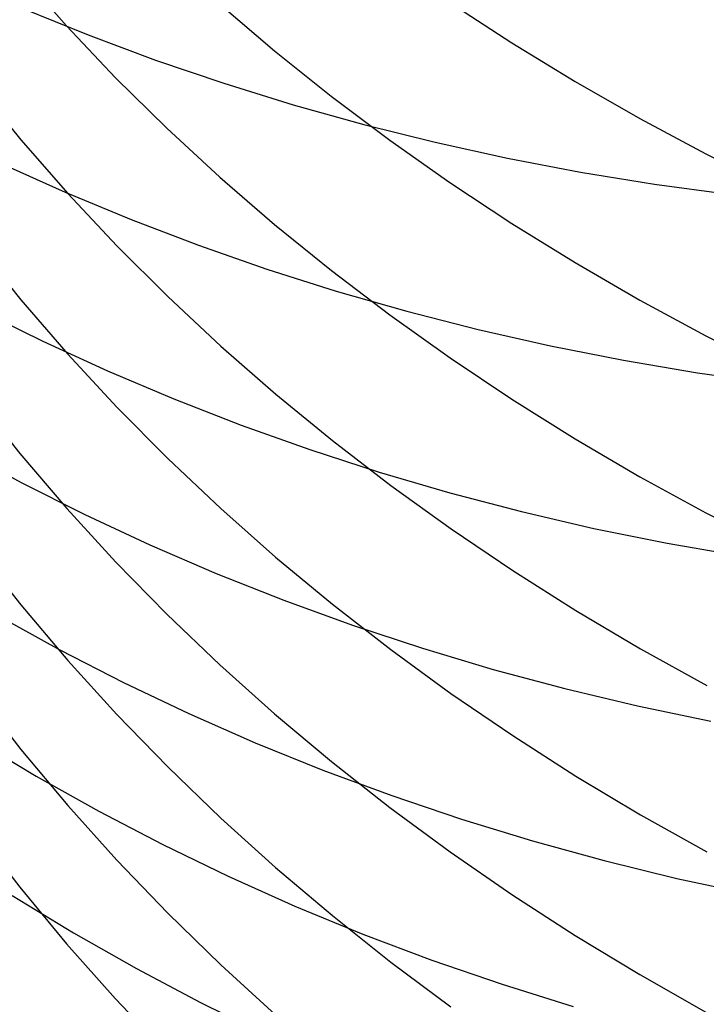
# Model space of a CAD drawing. Extents: x -383 to 1849, y -1185 to -529.
# Tile 48 of 256: x -336.31 to -332.01, y -1103.51 to -1097.34. Entities that reach past the tile are written whole.
import ezdxf

# ---------------------------------------------------------------- set-up
doc = ezdxf.new("R2010")
doc.units = 0
doc.layers.add('PREDEFINITO', color=7, linetype='CONTINUOUS')

msp = doc.modelspace()

# ---------------------------------------------------------------- linework, layer by layer
at = {"layer": 'PREDEFINITO'}
for p, q in [((-336.3066, -1097.048, 628.8347), (-336.0129, -1097.3809, 629.0372)), ((-336.2912, -1097.2695, 515.8097), (-335.8778, -1097.4375, 515.6011)), ((-335.0543, -1097.2431, 631.2337), (-334.7102, -1097.5372, 631.4206)), ((-333.6112, -1097.2334, 633.5652), (-333.2243, -1097.4858, 633.7327)), ((-336.0129, -1097.3809, 629.0372), (-335.7059, -1097.7054, 629.2345)), ((-335.8778, -1097.4375, 515.6011), (-335.4567, -1097.5946, 515.3998)), ((-333.2243, -1097.4858, 633.7327), (-332.8278, -1097.7282, 633.8934)), ((-334.7102, -1097.5372, 631.4206), (-334.3547, -1097.8221, 631.6015)), ((-335.4567, -1097.5946, 515.3998), (-335.0283, -1097.7407, 515.2061)), ((-335.7059, -1097.7054, 629.2345), (-335.3861, -1098.0212, 629.4265)), ((-336.5794, -1097.749, 627.0247), (-336.2995, -1098.094, 627.2252)), ((-335.0283, -1097.7407, 515.2061), (-334.593, -1097.8754, 515.0202)), ((-332.8278, -1097.7282, 633.8934), (-332.4223, -1097.9602, 634.0474)), ((-334.3547, -1097.8221, 631.6015), (-333.9882, -1098.0975, 631.7765)), ((-334.593, -1097.8754, 515.0202), (-334.1514, -1097.9988, 514.8423)), ((-332.4223, -1097.9602, 634.0474), (-332.0082, -1098.1817, 634.1943)), ((-335.3861, -1098.0212, 629.4265), (-335.0539, -1098.3281, 629.6131)), ((-334.1514, -1097.9988, 514.8423), (-333.7038, -1098.1104, 514.6728)), ((-336.2995, -1098.094, 627.2252), (-336.0059, -1098.4307, 627.4209)), ((-333.9882, -1098.0975, 631.7765), (-333.6112, -1098.3631, 631.9453)), ((-333.7038, -1098.1104, 514.6728), (-333.2508, -1098.2102, 514.5118)), ((-332.0082, -1098.1817, 634.1943), (-331.586, -1098.3925, 634.3341)), ((-336.4278, -1098.2412, 517.583), (-336.0224, -1098.4236, 517.373)), ((-333.2508, -1098.2102, 514.5118), (-332.7928, -1098.298, 514.3595)), ((-335.0539, -1098.3281, 629.6131), (-334.7098, -1098.6258, 629.7941)), ((-332.7928, -1098.298, 514.3595), (-332.3303, -1098.3735, 514.2162)), ((-333.6112, -1098.3631, 631.9453), (-333.2243, -1098.6188, 632.1077)), ((-332.3303, -1098.3735, 514.2162), (-331.8637, -1098.4366, 514.0822)), ((-336.0224, -1098.4236, 517.373), (-335.6088, -1098.5952, 517.1698)), ((-336.0059, -1098.4307, 627.4209), (-335.699, -1098.7588, 627.6116)), ((-335.6088, -1098.5952, 517.1698), (-335.1875, -1098.7558, 516.9739)), ((-334.7098, -1098.6258, 629.7941), (-334.3543, -1098.9142, 629.9694)), ((-333.2243, -1098.6188, 632.1077), (-332.8278, -1098.8642, 632.2636)), ((-336.5797, -1098.7495, 625.3953), (-336.2998, -1099.0984, 625.589)), ((-335.699, -1098.7588, 627.6116), (-335.3793, -1099.078, 627.7971)), ((-335.1875, -1098.7558, 516.9739), (-334.7589, -1098.9052, 516.7853)), ((-332.8278, -1098.8642, 632.2636), (-332.4223, -1099.0993, 632.413)), ((-334.7589, -1098.9052, 516.7853), (-334.3236, -1099.0431, 516.6043)), ((-334.3543, -1098.9142, 629.9694), (-333.9878, -1099.1929, 630.1389)), ((-334.3236, -1099.0431, 516.6043), (-333.8819, -1099.1695, 516.4312)), ((-336.2998, -1099.0984, 625.589), (-336.0062, -1099.4389, 625.778)), ((-335.3793, -1099.078, 627.7971), (-335.0472, -1099.3883, 627.9774)), ((-332.4223, -1099.0993, 632.413), (-332.0082, -1099.3236, 632.5555)), ((-336.5602, -1099.1606, 519.3784), (-336.1624, -1099.3577, 519.1672)), ((-333.9878, -1099.1929, 630.1389), (-333.6108, -1099.4618, 630.3024)), ((-333.8819, -1099.1695, 516.4312), (-333.4342, -1099.284, 516.2662)), ((-333.4342, -1099.284, 516.2662), (-332.9812, -1099.3866, 516.1094)), ((-336.1624, -1099.3577, 519.1672), (-335.7561, -1099.5441, 518.9626)), ((-332.0082, -1099.3236, 632.5555), (-331.586, -1099.5371, 632.6911)), ((-336.0062, -1099.4389, 625.778), (-335.6993, -1099.7706, 625.9622)), ((-335.0472, -1099.3883, 627.9774), (-334.7032, -1099.6892, 628.1523)), ((-332.9812, -1099.3866, 516.1094), (-332.5232, -1099.477, 515.9612)), ((-333.6108, -1099.4618, 630.3024), (-333.2239, -1099.7206, 630.4598)), ((-332.5232, -1099.477, 515.9612), (-332.0606, -1099.555, 515.8218)), ((-335.7561, -1099.5441, 518.9626), (-335.3416, -1099.7195, 518.7647)), ((-332.0606, -1099.555, 515.8218), (-331.594, -1099.6204, 515.6914)), ((-334.7032, -1099.6892, 628.1523), (-334.3478, -1099.9807, 628.3217)), ((-336.5861, -1099.7093, 623.7413), (-336.3063, -1100.0621, 623.9282)), ((-335.3416, -1099.7195, 518.7647), (-334.9194, -1099.8838, 518.5738)), ((-333.2239, -1099.7206, 630.4598), (-332.8274, -1099.9691, 630.6108)), ((-335.6993, -1099.7706, 625.9622), (-335.3795, -1100.0935, 626.1415)), ((-334.9194, -1099.8838, 518.5738), (-334.49, -1100.0367, 518.3901)), ((-334.3478, -1099.9807, 628.3217), (-333.9815, -1100.2623, 628.4854)), ((-332.8274, -1099.9691, 630.6108), (-332.4219, -1100.207, 630.7555)), ((-336.6881, -1100.0311, 521.1897), (-336.298, -1100.243, 520.9779)), ((-334.49, -1100.0367, 518.3901), (-334.0538, -1100.1781, 518.2139)), ((-336.3063, -1100.0621, 623.9282), (-336.0126, -1100.4064, 624.1106)), ((-335.3795, -1100.0935, 626.1415), (-335.0474, -1100.4072, 626.3156)), ((-334.0538, -1100.1781, 518.2139), (-333.6113, -1100.3077, 518.0453)), ((-336.298, -1100.243, 520.9779), (-335.8988, -1100.4441, 520.7723)), ((-332.4219, -1100.207, 630.7555), (-332.0078, -1100.4341, 630.8936)), ((-333.9815, -1100.2623, 628.4854), (-333.6047, -1100.534, 628.6433)), ((-333.6113, -1100.3077, 518.0453), (-333.1629, -1100.4254, 517.8845)), ((-336.0126, -1100.4064, 624.1106), (-335.7056, -1100.7419, 624.2884)), ((-335.0474, -1100.4072, 626.3156), (-334.7035, -1100.7116, 626.4846)), ((-333.1629, -1100.4254, 517.8845), (-332.7092, -1100.5309, 517.7319)), ((-335.8988, -1100.4441, 520.7723), (-335.4911, -1100.6344, 520.5731)), ((-332.0078, -1100.4341, 630.8936), (-331.5856, -1100.6501, 631.0249)), ((-333.6047, -1100.534, 628.6433), (-333.218, -1100.7955, 628.7952)), ((-332.7092, -1100.5309, 517.7319), (-332.2505, -1100.6241, 517.5876)), ((-336.5797, -1100.6546, 622.0789), (-336.2998, -1101.0108, 622.2587)), ((-335.4911, -1100.6344, 520.5731), (-335.0753, -1100.8136, 520.3805)), ((-332.2505, -1100.6241, 517.5876), (-331.7873, -1100.7047, 517.4518)), ((-334.7035, -1100.7116, 626.4846), (-334.3481, -1101.0063, 626.6482)), ((-335.7056, -1100.7419, 624.2884), (-335.3858, -1101.0685, 624.4614)), ((-333.218, -1100.7955, 628.7952), (-332.8217, -1101.0465, 628.9411)), ((-335.0753, -1100.8136, 520.3805), (-334.6518, -1100.9815, 520.1946)), ((-334.6518, -1100.9815, 520.1946), (-334.2211, -1101.1378, 520.0159)), ((-336.2998, -1101.0108, 622.2587), (-336.0062, -1101.3584, 622.4342)), ((-334.3481, -1101.0063, 626.6482), (-333.9818, -1101.2911, 626.8063)), ((-332.8217, -1101.0465, 628.9411), (-332.4164, -1101.2868, 629.0807)), ((-336.4459, -1101.0773, 522.8076), (-336.0552, -1101.2932, 522.6018)), ((-335.3858, -1101.0685, 624.4614), (-335.0536, -1101.3858, 624.6296)), ((-334.2211, -1101.1378, 520.0159), (-333.7837, -1101.2825, 519.8443)), ((-336.0552, -1101.2932, 522.6018), (-335.6556, -1101.4983, 522.402)), ((-333.9818, -1101.2911, 626.8063), (-333.605, -1101.5658, 626.9588)), ((-333.7837, -1101.2825, 519.8443), (-333.34, -1101.4153, 519.6802)), ((-332.4164, -1101.2868, 629.0807), (-332.0025, -1101.5161, 629.214)), ((-336.0062, -1101.3584, 622.4342), (-335.6993, -1101.6972, 622.6052)), ((-335.0536, -1101.3858, 624.6296), (-334.7095, -1101.6937, 624.7927)), ((-333.34, -1101.4153, 519.6802), (-332.8905, -1101.5359, 519.5238)), ((-335.6556, -1101.4983, 522.402), (-335.2474, -1101.6924, 522.2084)), ((-332.8905, -1101.5359, 519.5238), (-332.4356, -1101.6443, 519.3753)), ((-336.5795, -1101.5576, 620.394), (-336.2996, -1101.9173, 620.5667)), ((-333.605, -1101.5658, 626.9588), (-333.2182, -1101.8302, 627.1056)), ((-332.4356, -1101.6443, 519.3753), (-331.9759, -1101.7401, 519.2349)), ((-335.6993, -1101.6972, 622.6052), (-335.3796, -1102.0269, 622.7716)), ((-335.2474, -1101.6924, 522.2084), (-334.8311, -1101.8753, 522.0212)), ((-334.7095, -1101.6937, 624.7927), (-334.354, -1101.9919, 624.9507)), ((-333.2182, -1101.8302, 627.1056), (-332.822, -1102.0841, 627.2465)), ((-336.5864, -1101.8536, 524.6556), (-336.2036, -1102.0844, 524.4498)), ((-334.8311, -1101.8753, 522.0212), (-334.4072, -1102.0467, 521.8406)), ((-336.2996, -1101.9173, 620.5667), (-336.006, -1102.2683, 620.7353)), ((-335.3796, -1102.0269, 622.7716), (-335.0475, -1102.3472, 622.9333)), ((-334.354, -1101.9919, 624.9507), (-333.9875, -1102.2802, 625.1035)), ((-336.2036, -1102.0844, 524.4498), (-335.8113, -1102.3046, 524.2497)), ((-334.4072, -1102.0467, 521.8406), (-333.9761, -1102.2066, 521.6669)), ((-332.822, -1102.0841, 627.2465), (-332.4167, -1102.3271, 627.3814)), ((-333.9761, -1102.2066, 521.6669), (-333.5383, -1102.3545, 521.5002)), ((-336.006, -1102.2683, 620.7353), (-335.6991, -1102.6104, 620.8996)), ((-333.9875, -1102.2802, 625.1035), (-333.6106, -1102.5582, 625.2508)), ((-335.8113, -1102.3046, 524.2497), (-335.41, -1102.5138, 524.0554)), ((-332.4167, -1102.3271, 627.3814), (-332.0028, -1102.559, 627.5102)), ((-335.0475, -1102.3472, 622.9333), (-334.7035, -1102.6579, 623.0902)), ((-333.5383, -1102.3545, 521.5002), (-333.0942, -1102.4905, 521.3408)), ((-336.5865, -1102.4172, 618.685), (-336.3066, -1102.7804, 618.8507)), ((-335.41, -1102.5138, 524.0554), (-335.0002, -1102.712, 523.8672)), ((-333.0942, -1102.4905, 521.3408), (-332.6443, -1102.6141, 521.1888)), ((-333.6106, -1102.5582, 625.2508), (-333.2237, -1102.8258, 625.3926)), ((-335.6991, -1102.6104, 620.8996), (-335.3794, -1102.9433, 621.0594)), ((-332.6443, -1102.6141, 521.1888), (-332.1891, -1102.7253, 521.0446)), ((-335.0002, -1102.712, 523.8672), (-334.5823, -1102.8988, 523.6851)), ((-334.7035, -1102.6579, 623.0902), (-334.3481, -1102.9588, 623.2421)), ((-332.1891, -1102.7253, 521.0446), (-331.7291, -1102.8238, 520.9082)), ((-336.3531, -1102.8319, 526.3087), (-335.9692, -1103.0666, 526.1093)), ((-336.3066, -1102.7804, 618.8507), (-336.013, -1103.1349, 619.0124)), ((-333.2237, -1102.8258, 625.3926), (-332.8272, -1103.0827, 625.5287)), ((-334.5823, -1102.8988, 523.6851), (-334.1568, -1103.0741, 523.5095)), ((-335.3794, -1102.9433, 621.0594), (-335.0473, -1103.2667, 621.2148)), ((-334.3481, -1102.9588, 623.2421), (-333.9818, -1103.2497, 623.3889)), ((-335.9692, -1103.0666, 526.1093), (-335.5759, -1103.2905, 525.9153)), ((-334.1568, -1103.0741, 523.5095), (-333.7243, -1103.2376, 523.3405)), ((-332.8272, -1103.0827, 625.5287), (-332.4217, -1103.3287, 625.6591)), ((-336.013, -1103.1349, 619.0124), (-335.706, -1103.4804, 619.17)), ((-335.0473, -1103.2667, 621.2148), (-334.7033, -1103.5805, 621.3654)), ((-333.9818, -1103.2497, 623.3889), (-333.605, -1103.5302, 623.5305)), ((-333.7243, -1103.2376, 523.3405), (-333.285, -1103.3892, 523.1784)), ((-335.5759, -1103.2905, 525.9153), (-335.1737, -1103.5034, 525.727)), ((-332.4217, -1103.3287, 625.6591), (-332.0076, -1103.5636, 625.7835)), ((-333.285, -1103.3892, 523.1784), (-332.8396, -1103.5285, 523.0234)), ((-335.706, -1103.4804, 619.17), (-335.3862, -1103.8167, 619.3233)), ((-335.1737, -1103.5034, 525.727), (-334.763, -1103.7052, 525.5444))]:
    msp.add_line(p, q, dxfattribs=at)

doc.saveas('drawing.dxf')
